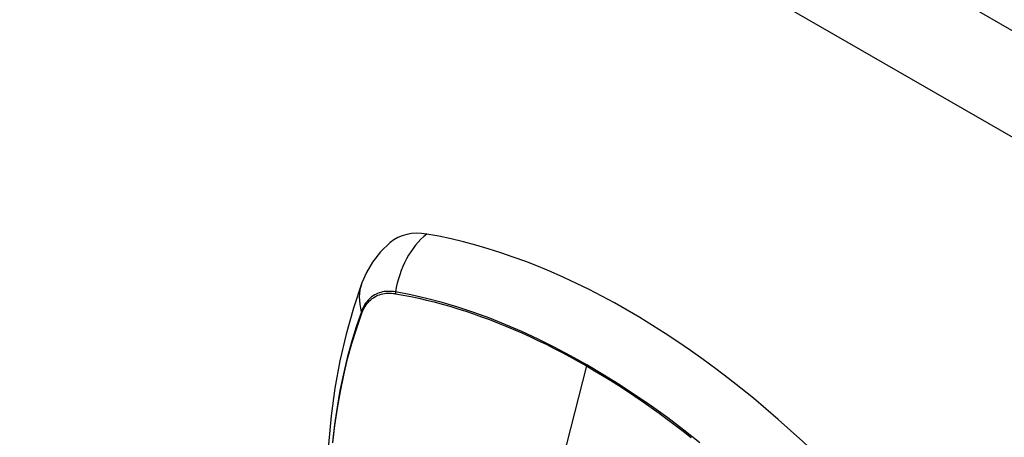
# Model space of a CAD drawing. Header units: inches. Extents: x 532.5 to 626.3, y 209.5 to 285.5.
# Tile 54 of 55: x 601.414 to 602.904, y 243.967 to 244.599. Entities that reach past the tile are written whole.
import ezdxf

# ---------------------------------------------------------------- set-up
doc = ezdxf.new("R2010")
doc.units = ezdxf.units.IN
doc.header["$MEASUREMENT"] = 0
doc.layers.add('Visible Edges(ANSI)', color=7, linetype='Continuous', lineweight=25)
doc.layers.add('Visible Tangent Edges(ANSI)', color=7, linetype='Continuous', lineweight=25)

msp = doc.modelspace()

# ---------------------------------------------------------------- linework, layer by layer
at = {"layer": 'Visible Edges(ANSI)', "flags": 128}
for points in [[(601.9747, 244.2617), (601.96, 244.2476), (601.948, 244.2322), (601.9387, 244.2164), (601.9319, 244.2006)], [(601.9319, 244.2006), (601.9191, 244.1625), (601.908, 244.1232), (601.8987, 244.0829), (601.8912, 244.0417), (601.8853, 243.9995), (601.8812, 243.9564), (601.8787, 243.9126), (601.8779, 243.868), (601.8787, 243.8228), (601.8811, 243.7769), (601.8851, 243.7305), (601.8907, 243.6837), (601.8979, 243.6364), (601.9066, 243.5887), (601.9168, 243.5408), (601.9284, 243.4927)]]:
    msp.add_lwpolyline(points, dxfattribs=at)
at = {"layer": 'Visible Edges(ANSI)'}
for centre, major_axis, start_param, end_param in [((602.0714, 244.114), (-0.0884, 0.1535), 5.835982, 6.382176), ((602.3332, 243.0973), (-0.6483, 1.1259), 5.16346, 5.835982)]:
    msp.add_ellipse(centre, major_axis=major_axis, ratio=0.578093, start_param=start_param, end_param=end_param, dxfattribs=at)
at = {"layer": 'Visible Tangent Edges(ANSI)'}
for p, q in [((579.2195, 258.2285), (625.6092, 231.5144)), ((625.5392, 231.3932), (579.1495, 258.1072)), ((601.9827, 244.1845), (601.983, 244.1844)), ((601.9318, 244.1547), (601.932, 244.155)), ((602.2718, 244.0751), (602.2239, 243.8893))]:
    msp.add_line(p, q, dxfattribs=at)
at = {"layer": 'Visible Tangent Edges(ANSI)', "flags": 128}
for points in [[(601.9828, 244.187), (601.9799, 244.1875), (601.977, 244.1878), (601.9741, 244.1879), (601.9713, 244.1879), (601.9685, 244.1878), (601.9658, 244.1875), (601.9632, 244.187), (601.9606, 244.1864), (601.9581, 244.1856), (601.9557, 244.1847), (601.9533, 244.1836), (601.951, 244.1824), (601.9488, 244.181), (601.9467, 244.1795), (601.9447, 244.1778), (601.9428, 244.176), (601.941, 244.1741), (601.9392, 244.172), (601.9376, 244.1698), (601.9361, 244.1675), (601.9347, 244.1651), (601.9334, 244.1625), (601.9321, 244.1598), (601.9311, 244.157)], [(601.932, 244.155), (601.933, 244.1577), (601.9342, 244.1603), (601.9355, 244.1628), (601.9369, 244.1652), (601.9384, 244.1675), (601.9401, 244.1696), (601.9417, 244.1716), (601.9435, 244.1735), (601.9454, 244.1752), (601.9474, 244.1769), (601.9495, 244.1783), (601.9516, 244.1797), (601.9538, 244.1809), (601.9561, 244.1819), (601.9585, 244.1828), (601.9609, 244.1836), (601.9635, 244.1842), (601.966, 244.1847), (601.9687, 244.185), (601.9714, 244.1852), (601.9741, 244.1852), (601.9769, 244.1851), (601.9798, 244.1849), (601.9827, 244.1845)], [(602.4434, 243.9589), (602.4191, 243.978), (602.3947, 243.9964), (602.3702, 244.0141), (602.3457, 244.0309), (602.3211, 244.047), (602.2966, 244.0623), (602.2721, 244.0769), (602.2475, 244.0906), (602.223, 244.1035), (602.1985, 244.1157), (602.174, 244.127), (602.1496, 244.1375), (602.1253, 244.1472), (602.1011, 244.156), (602.077, 244.1639), (602.0532, 244.171), (602.0295, 244.1772), (602.0061, 244.1826), (601.9828, 244.187)], [(601.983, 244.1844), (601.9946, 244.1823), (602.0062, 244.18), (602.0179, 244.1775), (602.0296, 244.1748), (602.0414, 244.1719), (602.0532, 244.1687), (602.0651, 244.1653), (602.077, 244.1617), (602.089, 244.1579), (602.101, 244.1538), (602.1131, 244.1496), (602.1252, 244.1451), (602.1373, 244.1404), (602.1495, 244.1355), (602.1617, 244.1304), (602.1739, 244.1251), (602.1861, 244.1195), (602.1983, 244.1138), (602.2106, 244.1078), (602.2228, 244.1017), (602.2351, 244.0953), (602.2473, 244.0888), (602.2595, 244.082), (602.2718, 244.0751)], [(601.9311, 244.157), (601.9233, 244.1345), (601.9162, 244.1113), (601.9097, 244.0876), (601.9039, 244.0632), (601.8988, 244.0382), (601.8943, 244.0126), (601.8905, 243.9866), (601.8874, 243.96)], [(601.8881, 243.9587), (601.8912, 243.9852), (601.895, 244.0111), (601.8995, 244.0365), (601.9046, 244.0614), (601.9104, 244.0857), (601.9169, 244.1093), (601.9241, 244.1323), (601.9318, 244.1547)], [(602.2718, 244.0751), (602.284, 244.0679), (602.2962, 244.0606), (602.3085, 244.0531), (602.3207, 244.0453), (602.3329, 244.0374), (602.3452, 244.0292), (602.3574, 244.0209), (602.3696, 244.0124), (602.3818, 244.0036), (602.394, 243.9947), (602.4061, 243.9856), (602.4182, 243.9764), (602.4303, 243.9669)]]:
    msp.add_lwpolyline(points, dxfattribs=at)
at = {"layer": 'Visible Tangent Edges(ANSI)'}
for centre, major_axis, ratio, start_param, end_param in [((602.0689, 244.1751), (-0.02, -0.1164), 0.735728, 3.82822, 4.736579), ((602.0428, 244.16), (-0.1109, 0.0406), 0.734358, 0, 0.495362), ((601.99, 244.186), (-0.00174, -0.00969), 0.735633, 4.742205, 5.005912), ((601.9404, 244.1572), (0.00925, -0.00335), 0.731254, 3.634308, 3.898015)]:
    msp.add_ellipse(centre, major_axis=major_axis, ratio=ratio, start_param=start_param, end_param=end_param, dxfattribs=at)

doc.saveas('drawing.dxf')
